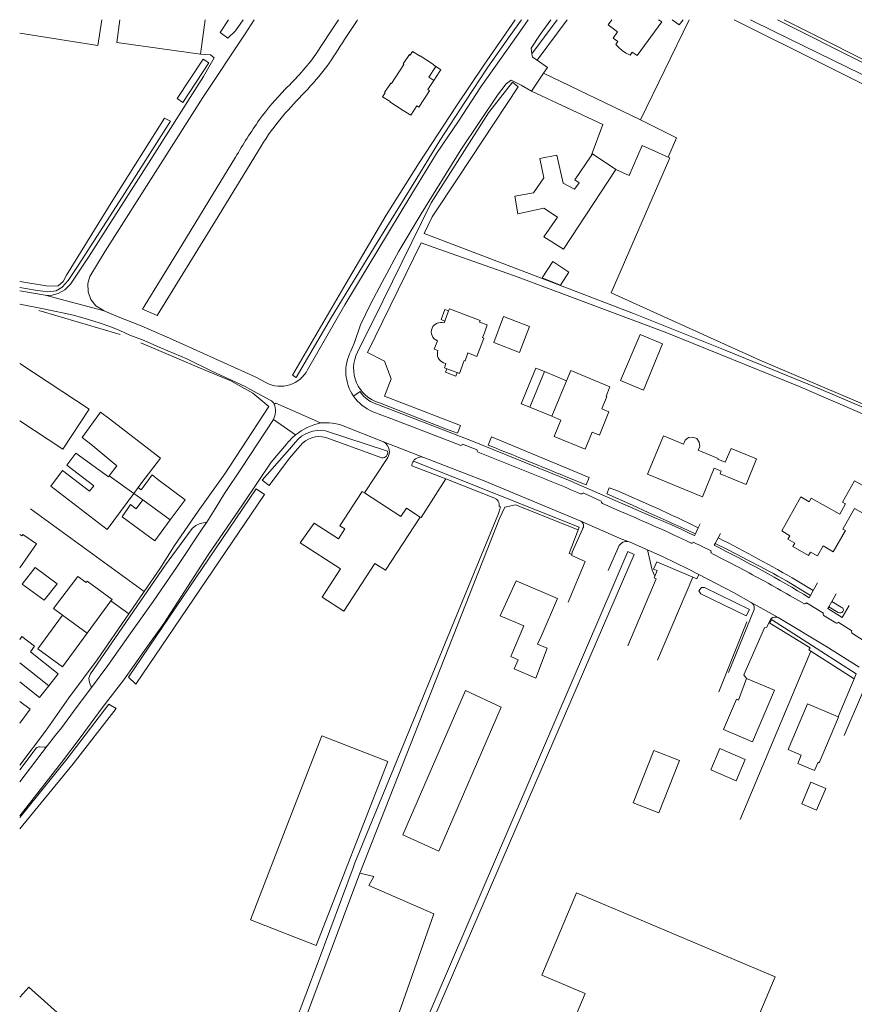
# Model space of a CAD drawing. Header units: metres. Extents: x 89500 to 94494, y 464000 to 469000.
# Tile 40 of 61: x 91000 to 91211, y 468251 to 468500. Entities that reach past the tile are written whole.
import ezdxf

# ---------------------------------------------------------------- set-up
doc = ezdxf.new("R2010")
doc.units = ezdxf.units.M
for name, color, linetype, lineweight in [('B01', 251, 'Continuous', 15), ('B02', 251, 'Continuous', 15), ('B03', 251, 'Continuous', 15), ('B07', 251, 'Continuous', 15), ('B17', 251, 'Continuous', 15), ('Q06', 251, 'Continuous', 15), ('Q19', 251, 'Continuous', 15), ('T01', 251, 'Continuous', 15), ('T03', 251, 'Continuous', 15), ('T07', 251, 'Continuous', 15), ('T20', 251, 'Continuous', 15), ('V00', 251, 'Continuous', 15), ('V01', 251, 'Continuous', 15), ('V02', 251, 'Continuous', 15), ('V03', 251, 'Continuous', 15), ('V06', 251, 'Continuous', 15), ('W00', 251, 'Continuous', 15), ('W01', 251, 'Continuous', 15)]:
    doc.layers.add(name, color=color, linetype=linetype, lineweight=lineweight)

msp = doc.modelspace()

# ---------------------------------------------------------------- linework, layer by layer
at = {"layer": 'B01'}
for points in [[(91150.035, 468500), (91149.088, 468498.694), (91151.484, 468496.956), (91150.321, 468495.353), (91151.567, 468494.449), (91151.009, 468493.68), (91151.853, 468492.833), (91152.682, 468492.12), (91153.617, 468491.553), (91154.652, 468491.037), (91155.21, 468491.806), (91156.464, 468490.896)], [(91156.464, 468490.896), (91162.654, 468499.427), (91161.864, 468500)], [(91098.928, 468491.036), (91099.556, 468491.986)], [(91101.448, 468490.746), (91099.556, 468491.986)], [(91098.743, 468491.158), (91097.178, 468488.794)], [(91097.364, 468488.671), (91097.178, 468488.794)], [(91098.743, 468491.158), (91098.928, 468491.036)], [(91101.5, 468490.825), (91101.448, 468490.746)], [(91101.5, 468490.825), (91104.85, 468488.623)], [(91094.165, 468483.833), (91097.364, 468488.671)], [(91104.916, 468484.638), (91103.66, 468485.433), (91105.432, 468488.136)], [(91104.85, 468488.623), (91104.802, 468488.549)], [(91105.432, 468488.136), (91104.802, 468488.549)], [(91093.993, 468483.947), (91092.402, 468481.576)], [(91093.993, 468483.947), (91094.165, 468483.833)], [(91103.366, 468482.286), (91104.916, 468484.638)], [(91093.82, 468479.26), (91091.953, 468480.487), (91092.591, 468481.451)], [(91092.591, 468481.451), (91092.402, 468481.576)], [(91101.09, 468477.849), (91103.801, 468481.991), (91103.366, 468482.286)], [(91093.771, 468479.186), (91093.82, 468479.26)], [(91093.771, 468479.186), (91097.144, 468476.971)], [(91097.144, 468476.971), (91097.193, 468477.045)], [(91099.081, 468475.806), (91097.193, 468477.045)], [(91099.081, 468475.806), (91100.637, 468478.148)], [(91100.637, 468478.148), (91101.09, 468477.849)], [(91144.768, 468465.527), (91140.638, 468459.46), (91141.713, 468458.729), (91140.599, 468457.092), (91137.659, 468458.571), (91136.122, 468465.678), (91131.783, 468464.842), (91132.822, 468459.946), (91130.149, 468456.124), (91125.456, 468455.273), (91126.206, 468450.854), (91132.795, 468452.252), (91136.232, 468449.967), (91132.826, 468445.047), (91137.766, 468441.862), (91150.997, 468462.037)], [(91150.997, 468462.037), (91145.117, 468466.04), (91144.768, 468465.527)], [(91108.672, 468426.243), (91108.877, 468426.783), (91116.689, 468423.847)], [(91107.705, 468423.7), (91108.672, 468426.243)], [(91104.464, 468421.873), (91104.473, 468421.885)], [(91107.518, 468423.208), (91107.705, 468423.7)], [(91116.689, 468423.847), (91116.533, 468423.437)], [(91116.533, 468423.437), (91118.475, 468422.699)], [(91117.737, 468420.744), (91118.475, 468422.699)], [(91111.412, 468410.437), (91112.637, 468413.738), (91112.848, 468413.65), (91113.578, 468415.618), (91115.835, 468414.749), (91117.576, 468419.398)], [(91117.287, 468419.503), (91117.737, 468420.744)], [(91117.576, 468419.398), (91117.287, 468419.503)], [(91105.97, 468416.251), (91105.038, 468416.614), (91105.826, 468418.696)], [(91108.24, 468411.618), (91107.59, 468411.86), (91107.995, 468412.909), (91107.378, 468413.107)], [(91110.799, 468410.665), (91108.24, 468411.618)], [(91111.412, 468410.437), (91110.799, 468410.665)], [(91139.592, 468411.176), (91138.525, 468408.581)], [(91149.505, 468407.046), (91139.592, 468411.176)], [(91138.525, 468408.581), (91134.826, 468399.581)], [(91149.505, 468407.046), (91148.559, 468404.714)], [(91148.78, 468404.623), (91147.462, 468401.438)], [(91148.78, 468404.623), (91148.559, 468404.714)], [(91134.826, 468399.581), (91137.125, 468398.621), (91135.419, 468394.47), (91143.235, 468391.228)], [(91146.898, 468394.83), (91149.302, 468400.676)], [(91149.302, 468400.676), (91147.462, 468401.438)], [(91145.044, 468395.597), (91143.235, 468391.228)], [(91146.898, 468394.83), (91145.044, 468395.597)], [(91159.091, 468384.922), (91163.114, 468394.623)], [(91168.167, 468392.537), (91163.114, 468394.623)], [(91168.563, 468393.496), (91169.423, 468394.179), (91170.506, 468394.325), (91171.514, 468393.916), (91172.17, 468393.044), (91172.308, 468391.95)], [(91168.563, 468393.496), (91168.167, 468392.537)], [(91172.308, 468391.95), (91171.912, 468390.991)], [(91176.986, 468388.897), (91171.912, 468390.991)], [(91186.66, 468388.787), (91180.218, 468391.447), (91178.734, 468387.948), (91176.903, 468388.697)], [(91176.986, 468388.897), (91176.903, 468388.697)], [(91184.015, 468382.287), (91186.66, 468388.787)], [(91031.315, 468381.66), (91033.586, 468384.713), (91035.041, 468383.591), (91041.929, 468378.427), (91038.149, 468373.345)], [(91159.091, 468384.922), (91172.984, 468379.196), (91175.955, 468386.41)], [(91175.955, 468386.41), (91177.75, 468385.664)], [(91177.483, 468385.023), (91177.75, 468385.664)], [(91177.483, 468385.023), (91184.015, 468382.287)], [(91031.168, 468378.383), (91028.949, 468379.999), (91030.049, 468381.51), (91030.805, 468380.96), (91031.315, 468381.66)], [(91219.135, 468378.961), (91211.501, 468383.252), (91208.444, 468377.836)], [(91101.426, 468374.073), (91092.662, 468360.591), (91089.984, 468362.332), (91082.116, 468350.23), (91076.652, 468353.782), (91081.294, 468360.922), (91071.087, 468367.558), (91074.606, 468372.548), (91080.738, 468368.562), (91082.364, 468371.062), (91081.131, 468371.863), (91086.793, 468380.572), (91087.394, 468380.181)], [(91087.394, 468380.181), (91096.546, 468374.231), (91098.003, 468376.298), (91101.426, 468374.073)], [(91198.31, 468378.965), (91197.921, 468379.202), (91193.051, 468370.596)], [(91025.99, 468374.16), (91028.06, 468377.22), (91029.504, 468376.146), (91031.168, 468378.383)], [(91198.31, 468378.965), (91198.283, 468378.92)], [(91207.782, 468374.764), (91200.541, 468378.867), (91200.043, 468377.95), (91198.283, 468378.92)], [(91207.782, 468374.764), (91209.239, 468377.387)], [(91208.444, 468377.836), (91209.239, 468377.387)], [(91038.149, 468373.345), (91034.209, 468368.047), (91025.99, 468374.16)], [(91215.698, 468373.87), (91211.491, 468376.208), (91209.725, 468373.07), (91208.558, 468371.013)], [(91194.635, 468368.445), (91195.122, 468369.307), (91193.051, 468370.596)], [(91209.192, 468370.652), (91206.126, 468365.266), (91203.545, 468366.739)], [(91209.192, 468370.652), (91208.558, 468371.013)], [(91196.394, 468367.451), (91194.635, 468368.445)], [(91195.894, 468366.567), (91196.394, 468367.451)], [(91203.545, 468366.739), (91202.125, 468364.212), (91200.365, 468365.207)], [(91195.894, 468366.567), (91199.872, 468364.334)], [(91199.872, 468364.334), (91200.365, 468365.207)], [(91023.115, 468352.812), (91023.404, 468353.204), (91017.121, 468357.837), (91016.858, 468357.48), (91014.761, 468359.026), (91008.601, 468350.9), (91010.871, 468349.227)], [(91131.222, 468341.885), (91133.645, 468340.853), (91130.737, 468333.284), (91125.316, 468335.594), (91126.315, 468337.94), (91124.413, 468338.751), (91127.708, 468346.486), (91121.755, 468349.021), (91125.748, 468357.933), (91136.27, 468353.45), (91132.12, 468343.85), (91131.222, 468341.885)], [(91017.128, 468344.693), (91023.115, 468352.812)], [(91010.871, 468349.227), (91004.598, 468340.72), (91010.817, 468336.134), (91017.128, 468344.693)], [(91003.74, 468341.345), (91000.555, 468343.848), (91000, 468343.075)], [(91007.416, 468331.344), (91009.771, 468334.34), (91002.7, 468339.898), (91003.74, 468341.345)], [(91000, 468332.328), (91005.062, 468328.349), (91007.416, 468331.344)], [(91184.178, 468333.198), (91191.196, 468330.251), (91185.691, 468317.141), (91178.336, 468320.229), (91181.578, 468327.949), (91182.133, 468327.716), (91184.178, 468333.198)], [(91000, 468327.353), (91002.63, 468325.425), (91000, 468321.839)], [(91194.663, 468315.218), (91199.556, 468326.763)], [(91207.329, 468323.475), (91199.556, 468326.763)], [(91202.567, 468311.87), (91207.445, 468323.426)], [(91207.445, 468323.426), (91207.329, 468323.475)], [(91067.863, 468296.256), (91076.582, 468318.707)], [(91076.582, 468318.707), (91093.244, 468312.207)], [(91194.663, 468315.218), (91198.009, 468313.801)], [(91093.244, 468312.207), (91075.138, 468265.608)], [(91197.109, 468311.677), (91198.009, 468313.801)], [(91201.372, 468309.885), (91202.267, 468311.997)], [(91202.267, 468311.997), (91202.567, 468311.87)], [(91201.372, 468309.885), (91197.109, 468311.677)], [(91067.863, 468296.256), (91058.451, 468272.075)], [(91115.138, 468186.877), (91143.295, 468253.42), (91132.244, 468258.096), (91141.067, 468278.946), (91191.396, 468257.649), (91187.499, 468248.44), (91207.254, 468240.081)], [(91058.451, 468272.075), (91075.138, 468265.608)], [(91000, 468252.455), (91002.352, 468255.066), (91034.137, 468226.569)]]:
    msp.add_lwpolyline(points, dxfattribs=at)
for points in [[(91105.826, 468418.696, -0.4204362), (91104.464, 468421.873)], [(91104.473, 468421.885, -0.3799179), (91107.518, 468423.208)], [(91107.378, 468413.107, -0.4001652), (91105.97, 468416.251)]]:
    msp.add_lwpolyline(points, format="xyb", dxfattribs=at)
at = {"layer": 'B02'}
for points in [[(91020.83, 468500), (91019.804, 468493.47), (91000, 468496.582)], [(91024.605, 468494.224), (91025.399, 468500)], [(91047.024, 468500), (91045.831, 468491.306)], [(91180.996, 468500), (91251.009, 468465.106), (91233.756, 468430.104), (91236.505, 468428.734), (91231.196, 468417.962), (91236.916, 468415.111), (91227.805, 468396.627), (91187.484, 468413.815), (91149.856, 468430.845), (91164.71, 468465.022)], [(91157.313, 468474.613), (91169.576, 468500)], [(91167.11, 468498.69), (91165.304, 468500)], [(91168.061, 468500), (91167.11, 468498.69)], [(91193.671, 468500), (91222.499, 468485.551)], [(91045.831, 468491.306), (91024.605, 468494.224)], [(91166.423, 468470.079), (91157.313, 468474.613)], [(91164.71, 468465.022), (91164.303, 468465.199), (91166.423, 468470.079)], [(91129.134, 468422.351), (91126.665, 468415.767), (91120.092, 468418.242), (91122.567, 468424.814), (91129.134, 468422.351)], [(91152.242, 468408.668), (91158.055, 468406.205), (91162.873, 468417.955), (91157.168, 468420.294), (91152.242, 468408.668)], [(91000, 468412.904), (91017.61, 468401.349), (91010.912, 468391.219), (91000, 468398.418)], [(91017.995, 468392.548), (91015.808, 468394.221), (91020.5, 468400.649), (91022.733, 468398.93)], [(91022.733, 468398.93), (91035.649, 468388.99), (91030.695, 468382.437), (91028.887, 468380.03)], [(91024.604, 468387.038), (91017.995, 468392.548)], [(91027.194, 468377.776), (91022.16, 468370.93), (91007.925, 468381.887), (91010.873, 468385.858), (91017.727, 468380.583), (91018.752, 468381.964), (91011.948, 468387.201), (91014.214, 468390.253), (91022.544, 468384.263)], [(91022.71, 468384.487), (91024.604, 468387.038)], [(91022.544, 468384.263), (91022.71, 468384.487)], [(91028.887, 468380.03), (91027.194, 468377.776)], [(91000, 468369.653), (91000.545, 468369.271), (91000.828, 468369.673), (91004.253, 468367.269)], [(91004.253, 468367.269), (91000, 468361.21)], [(91000.648, 468357.092), (91003.949, 468361.266), (91009.463, 468357.187), (91006.163, 468353.013), (91000.648, 468357.092)], [(91097.101, 468293.63), (91106.16, 468289.456), (91122.016, 468325.935), (91112.956, 468330.11), (91097.101, 468293.63)], [(91160.694, 468314.978), (91167.136, 468312.424), (91161.904, 468299.137), (91155.416, 468301.715), (91160.694, 468314.978)], [(91175.091, 468310.043), (91177.403, 468315.43), (91183.838, 468312.669), (91181.527, 468307.281), (91175.091, 468310.043)], [(91200.46, 468306.901), (91198.172, 468301.45), (91201.906, 468299.878), (91204.202, 468305.331), (91200.46, 468306.901)]]:
    msp.add_lwpolyline(points, dxfattribs=at)
at = {"layer": 'B03'}
msp.add_lwpolyline([(91132.375, 468434.612), (91135.095, 468438.737), (91139.152, 468436.061), (91136.983, 468432.772), (91132.375, 468434.612)], dxfattribs=at)
at = {"layer": 'B07'}
for points in [[(91022.71, 468384.487), (91028.887, 468380.03)], [(91031.168, 468378.383), (91038.149, 468373.345)], [(91010.871, 468349.227), (91017.128, 468344.693)], [(91000, 468337.136), (91007.416, 468331.344)]]:
    msp.add_lwpolyline(points, dxfattribs=at)
at = {"layer": 'B17'}
for points in [[(91106.44, 468486.966), (91104.916, 468484.638)], [(91105.432, 468488.136), (91106.327, 468487.545)], [(91106.327, 468487.545), (91106.673, 468487.312), (91106.44, 468486.966)]]:
    msp.add_lwpolyline(points, dxfattribs=at)
at = {"layer": 'Q06'}
for points in [[(91075.057, 468491.293), (91078.747, 468496.949), (91080.748, 468500)], [(91085.587, 468500), (91085.462, 468499.812), (91082.316, 468494.974)], [(91061.174, 468467.98), (91049.584, 468449.034), (91034.868, 468425.067), (91031.103, 468426.696), (91041.096, 468442.917), (91047.932, 468454.156), (91054.689, 468465.191)], [(91110.959, 468395.268), (91111.679, 468397.212), (91092.457, 468404.636), (91094.113, 468409.069), (91092.431, 468413.53), (91088.116, 468415.707), (91101.746, 468443.527), (91104.975, 468442.315)], [(91091.97, 468428.728), (91085.622, 468415.803)], [(91091.142, 468402.977), (91108.169, 468396.353)], [(91077.493, 468395.919), (91093.166, 468390.766)], [(91118.698, 468392.263), (91119.518, 468394.366), (91144.315, 468384.098)], [(91068.371, 468391.275), (91069.861, 468393.012)], [(91099.742, 468388.246), (91141.716, 468371.484), (91141.505, 468370.809)], [(91144.315, 468384.098), (91143.506, 468382.184)], [(91155.235, 468377.073), (91148.754, 468379.935), (91149.356, 468381.475), (91151.308, 468380.77)], [(91149.356, 468381.475), (91151.308, 468380.77)], [(91151.308, 468380.77), (91160.798, 468376.595)], [(91141.505, 468370.809), (91125.61, 468377.199), (91122.885, 468376.549), (91121.588, 468373.673)], [(91155.235, 468377.073), (91159.267, 468375.214)], [(91194.308, 468357.888), (91200.334, 468354.201)], [(91196.965, 468357.942), (91201.069, 468355.488)], [(91205.77, 468352.678), (91208.134, 468351.265)], [(91204.996, 468351.349), (91207.357, 468349.905)], [(91211.9, 468334.328), (91202.959, 468340.113), (91190.463, 468348.107), (91190.06, 468347.198), (91200.268, 468340.928), (91199.94, 468340.421)], [(91200.417, 468340.084), (91199.94, 468340.421)], [(91211.399, 468333.138), (91200.417, 468340.084)]]:
    msp.add_lwpolyline(points, dxfattribs=at)
for points in [[(91082.316, 468494.974, -0.0073164), (91077.824, 468488.188)], [(91067.269, 468482.425, 0.0458082), (91075.057, 468491.293)], [(91077.824, 468488.188, -0.031174), (91072.22, 468481.653)], [(91060.76, 468474.692, -0.0351442), (91067.269, 468482.425)], [(91072.22, 468481.653, 0.0169327), (91066.619, 468475.513)], [(91054.689, 468465.191, -0.0200694), (91060.76, 468474.692)], [(91066.619, 468475.513, 0.0389809), (91061.174, 468467.98)], [(91085.622, 468415.803, 0.4760678), (91091.142, 468402.977)], [(91069.861, 468393.012, -0.273846), (91077.493, 468395.919)], [(91143.506, 468382.184, 0.0036427), (91118.698, 468392.263)], [(91093.166, 468390.766, -0.5782428), (91091.755, 468389.079)], [(91160.798, 468376.595, -0.0072636), (91171.928, 468371.318)], [(91159.267, 468375.214, -0.0082213), (91171.208, 468369.786)], [(91176.194, 468367.377, -0.0127751), (91194.308, 468357.888)], [(91176.971, 468368.795, -0.0134537), (91196.965, 468357.942)]]:
    msp.add_lwpolyline(points, format="xyb", dxfattribs=at)
at = {"layer": 'Q19'}
for points in [[(91107.739, 468426.597), (91106.801, 468424.044)], [(91107.739, 468426.597), (91108.672, 468426.243)], [(91106.801, 468424.044), (91107.705, 468423.7)], [(91107.903, 468410.714), (91108.24, 468411.618)], [(91107.903, 468410.714), (91110.462, 468409.76)], [(91110.462, 468409.76), (91110.799, 468410.665)], [(91177.14, 468329.812), (91184.21, 468347.525)]]:
    msp.add_lwpolyline(points, dxfattribs=at)
at = {"layer": 'T01'}
for points in [[(91129.26, 468401.863), (91127.049, 468402.765), (91130.772, 468411.789), (91132.944, 468410.893)], [(91132.944, 468410.893), (91129.26, 468401.863)], [(91132.944, 468410.893), (91138.525, 468408.581)], [(91134.826, 468399.581), (91129.26, 468401.863)]]:
    msp.add_lwpolyline(points, dxfattribs=at)
at = {"layer": 'T03'}
for points in [[(91004.872, 468426.347), (91025.445, 468420.288)], [(91030.667, 468418.169), (91045.529, 468411.841), (91053.458, 468408.566), (91059.089, 468405.441), (91063.14, 468402.052)], [(91141.505, 468370.809), (91139.205, 468364.872), (91139.923, 468364.586)], [(91066.592, 468165.132), (91082.908, 468210.896), (91104.891, 468273.618), (91088.447, 468280.781), (91089.697, 468283.054), (91086.185, 468283.929)]]:
    msp.add_lwpolyline(points, dxfattribs=at)
at = {"layer": 'T07'}
msp.add_lwpolyline([(91182.516, 468297.455), (91200.417, 468340.084)], dxfattribs=at)
at = {"layer": 'T20'}
for points in [[(91006.428, 468430.213), (91021.444, 468426.273)], [(91092.159, 468393.135), (91102.431, 468389.14)], [(91142.169, 468373.002), (91152.762, 468368.421)], [(91185.31, 468352.468), (91192.172, 468348.594)]]:
    msp.add_lwpolyline(points, dxfattribs=at)
at = {"layer": 'V00'}
for points in [[(91059.411, 468500), (91057.093, 468496.395), (91046.438, 468480.328), (91035.043, 468462.477), (91021.677, 468441.369), (91017.735, 468434.955), (91017.296, 468433.165), (91017.349, 468431.063), (91018.007, 468429.149), (91019.272, 468427.521), (91021.444, 468426.273)], [(91082.415, 468427.836), (91099.096, 468455.465), (91105.631, 468466.123), (91111.212, 468474.301), (91116.804, 468482.978), (91126.713, 468496.962), (91128.824, 468500)], [(91134.534, 468500), (91131.871, 468496.254)], [(91185.127, 468500), (91191.122, 468497.043), (91246.316, 468470.044)], [(91192.026, 468500), (91214.045, 468488.937), (91233.646, 468479.805), (91234.546, 468479.923)], [(91006.428, 468430.213), (91007.929, 468430.171), (91009.739, 468430.631), (91011.46, 468431.593), (91012.893, 468433.062), (91014.236, 468435.032), (91017.443, 468439.862), (91032.049, 468462.743), (91046.554, 468485.626), (91049.259, 468490.367), (91048.375, 468491.086), (91045.831, 468491.306)], [(91132.688, 468486.43), (91157.313, 468474.613)], [(91129.639, 468481.917), (91147.698, 468473.497), (91144.768, 468465.527)], [(91121.071, 468480.879), (91111.753, 468467.088), (91101.693, 468450.808), (91096.038, 468441.385)], [(91150.997, 468462.037), (91154.406, 468460.551), (91157.682, 468468.176), (91164.303, 468465.199)], [(91096.038, 468441.385), (91091.866, 468433.57), (91088.855, 468427.979), (91086.355, 468422.697), (91084.833, 468418.247)], [(91006.428, 468430.213), (91000, 468431.333)], [(91000, 468427.968), (91006.448, 468426.728), (91013.619, 468425.145), (91017.395, 468424.061), (91020.177, 468423.2), (91023.056, 468422.237), (91025.335, 468421.286), (91027.91, 468420.129), (91031.084, 468418.959), (91035.939, 468416.852), (91042.379, 468414.11), (91048.711, 468410.97), (91057.126, 468407.085), (91058.301, 468406.443)], [(91072.924, 468411.355), (91082.415, 468427.836)], [(91021.444, 468426.273), (91024.912, 468424.796), (91030.761, 468422.467), (91038.686, 468418.992), (91059.618, 468409.581)], [(91059.618, 468409.581), (91062.519, 468408.039)], [(91063.456, 468403.678), (91058.301, 468406.443)], [(91084.597, 468404.663), (91086.224, 468405.869)], [(91063.14, 468402.052), (91051.938, 468384.997), (91045.229, 468375.543), (91039.238, 468366.874), (91035.507, 468360.956), (91031.544, 468355.17)], [(91089.384, 468403.085), (91114.759, 468393.314), (91139.489, 468383.236), (91140.429, 468382.841), (91161.341, 468373.72)], [(91047.373, 468372.772), (91049.544, 468376.148), (91051.929, 468379.996), (91056.17, 468386.403), (91064.264, 468398.772)], [(91081.995, 468397.198), (91092.159, 468393.135)], [(91063.695, 468387.966), (91067.62, 468392.559)], [(91102.431, 468389.14), (91117.64, 468383.23), (91142.169, 468373.002)], [(91000, 468298.414), (91000.973, 468299.604), (91010.625, 468311.899), (91015.364, 468318.195), (91020.931, 468325.773), (91026.388, 468332.854), (91031.651, 468340.238), (91036.503, 468347.132), (91047.787, 468364.486), (91056.468, 468377.196), (91063.695, 468387.966)], [(91092.914, 468388.649), (91087.394, 468380.181)], [(91099.368, 468386.991), (91108.002, 468383.703)], [(91101.426, 468374.073), (91101.676, 468373.91), (91108.002, 468383.703)], [(91002.734, 468376.175), (91031.544, 468355.17)], [(91047.373, 468372.772), (91045.762, 468372.431), (91044.651, 468371.956), (91043.734, 468371.176), (91036.929, 468361.925), (91017.92, 468334.34), (91017.495, 468333.25), (91017.671, 468332.146), (91018.166, 468330.88)], [(91018.166, 468330.88), (91022.366, 468336.443), (91028.149, 468344.716), (91033.826, 468352.692), (91039.922, 468361.559), (91046.437, 468371.316), (91047.373, 468372.772)], [(91142.548, 468370.957), (91139.996, 468365.132)], [(91138.931, 468352.477), (91143.259, 468362.783), (91139.893, 468364.357), (91139.923, 468364.586)], [(91139.923, 468364.586), (91139.996, 468365.132)], [(91031.544, 468355.17), (91027.659, 468349.555)], [(91023.115, 468352.812), (91027.659, 468349.555)], [(91027.659, 468349.555), (91019.598, 468337.904), (91012.485, 468328.259), (91006.559, 468319.866), (91000, 468311.271)], [(91179.558, 468334.701), (91186.065, 468350.689)], [(91204.757, 468350.94), (91208.402, 468348.636)], [(91190.364, 468348.41), (91189.205, 468346.09)], [(91192.172, 468348.594), (91204.255, 468341.394), (91212.642, 468336.09)], [(91189.205, 468346.09), (91188.694, 468345.98), (91183.432, 468334.095), (91184.178, 468333.198)], [(91208.912, 468318.775), (91213.535, 468329.532), (91215.207, 468334.467)], [(91007.071, 468316.184), (91009.111, 468318.827), (91010.721, 468320.797), (91014.329, 468325.718), (91018.166, 468330.88)], [(91000, 468307.025), (91007.071, 468316.184)], [(91004.176, 468315.507), (91000, 468310.035)], [(91005.051, 468315.898), (91006.198, 468315.803)]]:
    msp.add_lwpolyline(points, dxfattribs=at)
for points in [[(91062.519, 468408.039, 0.4150174), (91072.924, 468411.355)], [(91086.224, 468405.869, 0.1436741), (91089.384, 468403.085)], [(91064.481, 468402.668, 0.1345541), (91063.456, 468403.678)], [(91064.264, 468398.772, 0.2043658), (91064.481, 468402.668)], [(91069.902, 468394.879, -0.1197137), (91076.194, 468397.882)], [(91076.194, 468397.882, -0.1120596), (91081.995, 468397.198)], [(91067.62, 468392.559, -0.0551932), (91069.902, 468394.879)], [(91092.159, 468393.135, -0.4873895), (91092.914, 468388.649)], [(91102.431, 468389.14, 0.3480639), (91099.742, 468388.246)], [(91099.742, 468388.246, 0.1451863), (91099.368, 468386.991)], [(91142.548, 468370.957, 0.4588674), (91142.169, 468373.002)], [(91161.341, 468373.72, -0.0136379), (91171.005, 468369.355)], [(91152.762, 468368.421, -0.0019129), (91154.094, 468367.86)], [(91175.95, 468366.93, -0.0200188), (91200.01, 468353.635)], [(91186.096, 468351.006, 0.2560794), (91185.31, 468352.468)], [(91186.065, 468350.689, 0.0221784), (91186.096, 468351.006)], [(91192.172, 468348.594, 0.2042671), (91190.364, 468348.41)], [(91004.176, 468315.507, -0.2526756), (91005.051, 468315.898)], [(91006.198, 468315.803, 0.2561185), (91007.071, 468316.184)]]:
    msp.add_lwpolyline(points, format="xyb", dxfattribs=at)
at = {"layer": 'V01'}
for points in [[(91131.871, 468496.254), (91129.547, 468492.832), (91129.777, 468491.353)], [(91129.777, 468491.353), (91129.907, 468490.518), (91131.085, 468489.71)], [(91131.085, 468489.71), (91133.695, 468487.92), (91132.688, 468486.43)], [(91132.688, 468486.43), (91129.639, 468481.917)], [(91129.639, 468481.917), (91127.075, 468483.451), (91124.516, 468484.667), (91123.216, 468483.719), (91121.071, 468480.879)], [(91064.481, 468402.668), (91064.856, 468402.86), (91076.194, 468397.882)], [(91111.573, 468392.249), (91094.06, 468399.008)], [(91069.902, 468394.879), (91064.264, 468398.772)], [(91115.878, 468391.078), (91112.197, 468392.538)], [(91128.831, 468385.448), (91116.179, 468390.515)], [(91147.326, 468378.093), (91142.784, 468380.165)], [(91152.598, 468375.31), (91147.649, 468377.531)], [(91149.132, 468360.521), (91151.873, 468366.818)], [(91159.048, 468365.775), (91154.686, 468367.698)], [(91175.145, 468365.474), (91170.642, 468367.717)], [(91159.048, 468365.775), (91163.029, 468363.959), (91169.27, 468360.943), (91172.054, 468359.542)], [(91182.441, 468361.188), (91175.394, 468364.866)], [(91160.9, 468359.07), (91161.516, 468360.499), (91160.608, 468360.885), (91161.382, 468362.736), (91170.577, 468358.83)], [(91185.31, 468352.468), (91180.838, 468354.975), (91172.054, 468359.542)], [(91154.048, 468341.489), (91161.261, 468358.453), (91160.722, 468358.676), (91160.9, 468359.07)], [(91161.598, 468337.828), (91170.577, 468358.83)], [(91198.646, 468352.148), (91195.173, 468354.129)], [(91203.615, 468349.748), (91199.325, 468352.306)], [(91206.774, 468347.267), (91203.78, 468349.086)], [(91210.862, 468345.222), (91207.383, 468347.436)], [(91214.75, 468342.222), (91210.997, 468344.589)]]:
    msp.add_lwpolyline(points, dxfattribs=at)
for points in [[(91112.197, 468392.538, -0.5292376), (91111.573, 468392.249)], [(91116.179, 468390.515, -0.3984186), (91115.878, 468391.078)], [(91142.123, 468379.915, 0.0087689), (91128.831, 468385.448)], [(91142.784, 468380.165, -0.2833549), (91142.123, 468379.915)], [(91147.649, 468377.531, -0.3198491), (91147.326, 468378.093)], [(91169.968, 468367.493, 0.0146117), (91152.598, 468375.31)], [(91151.873, 468366.818, -0.2937535), (91154.094, 468367.86)], [(91154.686, 468367.698, 0.0671609), (91154.094, 468367.86)], [(91170.642, 468367.717, -0.4091841), (91169.968, 468367.493)], [(91175.394, 468364.866, -0.4140947), (91175.145, 468365.474)], [(91195.173, 468354.129, 0.0100763), (91182.441, 468361.188)], [(91199.325, 468352.306, -0.4646076), (91198.646, 468352.148)], [(91203.78, 468349.086, -0.402284), (91203.615, 468349.748)], [(91207.383, 468347.436, -0.4383357), (91206.774, 468347.267)], [(91210.997, 468344.589, -0.4792409), (91210.862, 468345.222)]]:
    msp.add_lwpolyline(points, format="xyb", dxfattribs=at)
at = {"layer": 'V02'}
for points in [[(91171.928, 468371.318), (91172.4, 468372.321)], [(91170.997, 468369.338), (91171.208, 468369.786)], [(91171.208, 468369.786), (91171.928, 468371.318)], [(91177.563, 468369.877), (91176.971, 468368.795)], [(91176.194, 468367.377), (91175.95, 468366.93)], [(91176.971, 468368.795), (91176.194, 468367.377)], [(91160.9, 468359.07), (91160.257, 468360.615), (91159.048, 468365.775)], [(91170.577, 468358.83), (91171.532, 468358.387), (91172.054, 468359.542)], [(91208.402, 468348.636), (91210.141, 468351.63)], [(91211.399, 468333.138), (91211.9, 468334.328)], [(91207.329, 468323.475), (91211.399, 468333.138)]]:
    msp.add_lwpolyline(points, dxfattribs=at)
at = {"layer": 'V03'}
for points in [[(91084.833, 468418.247), (91083.893, 468416.041)], [(91089.509, 468400.747), (91094.06, 468399.008)]]:
    msp.add_lwpolyline(points, dxfattribs=at)
for points in [[(91083.893, 468416.041, 0.2787822), (91084.597, 468404.663)], [(91084.597, 468404.663, 0.1477229), (91089.509, 468400.747)]]:
    msp.add_lwpolyline(points, format="xyb", dxfattribs=at)
at = {"layer": 'V06'}
for points in [[(91201.069, 468355.488), (91202.164, 468357.406)], [(91200.01, 468353.635), (91200.334, 468354.201)], [(91200.334, 468354.201), (91201.069, 468355.488)], [(91206.884, 468354.591), (91205.77, 468352.678)], [(91205.77, 468352.678), (91204.996, 468351.349)], [(91204.996, 468351.349), (91204.757, 468350.94)]]:
    msp.add_lwpolyline(points, dxfattribs=at)
at = {"layer": 'W00'}
for points in [[(91052.875, 468500), (91050.813, 468496.753), (91052.768, 468495.29), (91054.709, 468497.147), (91056.656, 468500)], [(91125.505, 468500), (91117.625, 468488.461), (91110.699, 468478.212), (91101.179, 468463.72), (91092.887, 468450.501), (91082.707, 468433.324), (91069.092, 468410.021), (91070.079, 468409.399), (91079.017, 468424.704), (91090.533, 468443.553), (91099.451, 468457.958), (91106.404, 468469.406), (91112.924, 468479.363), (91118.614, 468487.939), (91124.292, 468496.015), (91127.163, 468500)], [(91129.777, 468491.353), (91136.144, 468500)], [(91138.694, 468500), (91131.085, 468489.71)], [(91046.452, 468490.028), (91039.931, 468480.071), (91041.359, 468479.04), (91047.931, 468489.096), (91046.452, 468490.028)], [(91104.467, 468450.087), (91111.199, 468460.099), (91126.288, 468482.993), (91124.851, 468484.149), (91118.76, 468476.434), (91104.214, 468453.658)], [(91000, 468433.667), (91006.682, 468432.598), (91008.682, 468432.554), (91009.783, 468432.63), (91011.007, 468433.703), (91011.842, 468435.285), (91023.563, 468454.329), (91036.656, 468475.098), (91038.204, 468474.308), (91025.979, 468455.076)], [(91025.979, 468455.076), (91014.796, 468437.72), (91012.313, 468433.974), (91010.776, 468432.308), (91009.255, 468431.341), (91007.149, 468431.088), (91003.887, 468431.471), (91000, 468432.182)], [(91091.97, 468428.728), (91104.214, 468453.658)], [(91102.435, 468445.861), (91104.467, 468450.087)], [(91257.9, 468345.751), (91264.449, 468348.112), (91279.494, 468354.793), (91293.429, 468361.654), (91292.867, 468362.388), (91291.962, 468362.208), (91290.498, 468363.84), (91286.461, 468366.729), (91250.769, 468385.417), (91227.896, 468395.822), (91203.026, 468406.371), (91178.742, 468416.307), (91155.545, 468425.619), (91126.189, 468436.867), (91102.435, 468445.861)], [(91104.975, 468442.315), (91126.254, 468434.829), (91163.938, 468420.733), (91197.344, 468407.196), (91235.781, 468390.548), (91265.77, 468376.286), (91286.231, 468365.334), (91289.067, 468363.196), (91290.769, 468361.388), (91278.513, 468355.503), (91271.526, 468352.326)], [(91091.755, 468389.079), (91077.581, 468394.215)], [(91108.169, 468396.353), (91110.959, 468395.268)], [(91071.038, 468392.132), (91068.345, 468388.955)], [(91068.371, 468391.275), (91061.405, 468383.388), (91063.175, 468382.049), (91068.345, 468388.955)], [(91120.135, 468378.92), (91108.002, 468383.703)], [(91027.602, 468333.527), (91029.465, 468331.786), (91062.025, 468379.774), (91059.926, 468381.176), (91027.602, 468333.527)], [(91121.349, 468374.942), (91121.853, 468376.637), (91121.458, 468376.716)], [(91121.349, 468374.942), (91084.876, 468286.471)], [(91086.185, 468283.929), (91121.588, 468373.673)], [(91084.506, 468198.118), (91087.674, 468207.276), (91155.684, 468364.59), (91154.114, 468365.352), (91150.861, 468357.819), (91086.366, 468207.827), (91083.06, 468198.669), (91077.139, 468181.247), (91078.272, 468180.725), (91084.506, 468198.118)], [(91184.914, 468350.692), (91173.463, 468356.249), (91172.755, 468356.249), (91172.083, 468355.354), (91172.531, 468354.645), (91184.056, 468349.013)], [(91184.056, 468349.013), (91184.914, 468350.692)], [(91013.517, 468311.535), (91024.427, 468325.596), (91022.601, 468326.687), (91011.944, 468312.77)], [(91000, 468297.95), (91011.944, 468312.77)], [(91000, 468295.119), (91013.517, 468311.535)], [(91084.876, 468286.471), (91084.446, 468285.27), (91075.621, 468261.462), (91066.274, 468236.665), (91060.837, 468221.383), (91056.41, 468206.579), (91052.803, 468192.657), (91050.662, 468182.603)], [(91066.592, 468165.132), (91055.229, 468157.5), (91054.032, 468157.626), (91053.061, 468158.948), (91052.043, 468162.67), (91051.435, 468171.385), (91051.995, 468178.673), (91054.037, 468189.629), (91057.561, 468204.353), (91061.881, 468218.86), (91086.185, 468283.929)]]:
    msp.add_lwpolyline(points, dxfattribs=at)
for points in [[(91077.581, 468394.215, 0.2981763), (91071.038, 468392.132)], [(91121.458, 468376.716, 0.3876843), (91120.135, 468378.92)]]:
    msp.add_lwpolyline(points, format="xyb", dxfattribs=at)
at = {"layer": 'W01'}
for points in [[(91208.583, 468350.113, -0.3563305), (91207.357, 468349.905)], [(91208.134, 468351.265, -0.508093), (91208.583, 468350.113)]]:
    msp.add_lwpolyline(points, format="xyb", dxfattribs=at)

doc.saveas('drawing.dxf')
